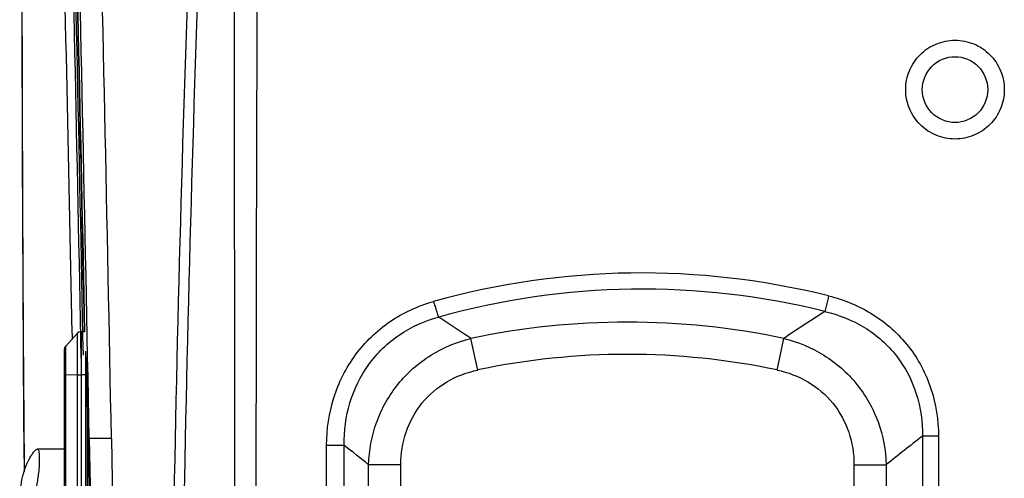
# Model space of a CAD drawing. Header units: millimetres. Extents: x 0 to 1660, y 0 to 1166.
# Tile 56 of 94: x 904 to 1043, y 456 to 520. Entities that reach past the tile are written whole.
import ezdxf

# ---------------------------------------------------------------- set-up
doc = ezdxf.new("R2010")
doc.units = ezdxf.units.MM
doc.header["$LTSCALE"] = 65.395
doc.layers.get('0').update_dxf_attribs({"linetype": 'CONTINUOUS'})
doc.layers.add('SUPERFICI', color=7, linetype='CONTINUOUS')

msp = doc.modelspace()

# ---------------------------------------------------------------- linework, layer by layer
at = {"color": 9, "linetype": 'Continuous'}
for p, q in [((934.56, 404.5), (934.32, 630.62)), ((937.61, 513.5), (937.88, 630.62)), ((937.59, 507.5), (937.61, 513.5)), ((937.35, 406.3), (937.59, 507.5)), ((910.75, 474.45), (912.34, 476.23)), ((912.34, 476.27), (912.34, 434.74)), ((912.9, 476.52), (912.9, 434.48)), ((913.44, 476.48), (912.9, 476.48)), ((910.75, 436.52), (910.75, 474.48)), ((968.59, 471.12), (967.65, 475.56)), ((1010.64, 471.12), (1011.57, 475.56)), ((913.6, 472.47), (913.6, 472.42)), ((913.63, 471.88), (913.63, 471.78)), ((913.64, 471.62), (913.64, 471.51)), ((910.75, 470.47), (912.34, 470.46)), ((913.56, 470.46), (912.9, 470.46)), ((913.65, 471.34), (913.65, 471.25)), ((913.68, 470.48), (913.68, 470.43)), ((913.76, 466.48), (913.76, 438.5)), ((1033.29, 461.84), (1031.03, 461.84)), ((1031.03, 461.84), (1031.03, 424.58)), ((1033.29, 461.84), (1033.29, 424.58)), ((913.86, 461.51), (914.04, 461.52)), ((914.04, 461.52), (915.27, 397.46)), ((917.15, 461.51), (918.39, 397.53)), ((947.38, 460.55), (949.85, 460.55)), ((947.38, 424.44), (947.38, 460.55)), ((949.85, 424.44), (949.85, 460.55)), ((957.8, 457.82), (953.27, 457.82)), ((953.27, 424.2), (953.27, 457.82)), ((957.8, 424.2), (957.8, 457.82)), ((1021.43, 457.82), (1025.96, 457.82)), ((1021.43, 457.82), (1021.43, 424.2)), ((1025.96, 457.82), (1025.96, 424.2))]:
    msp.add_line(p, q, dxfattribs=at)
at = {"color": 7, "linetype": 'Continuous'}
for p, q in [((910.75, 474.48), (912.34, 476.27)), ((910.56, 437.02), (910.56, 473.98)), ((913.56, 434.48), (913.56, 473.76)), ((913.56, 472.98), (913.56, 472.95)), ((913.56, 472.98), (913.56, 472.98)), ((913.56, 472.95), (913.57, 472.93)), ((913.57, 472.93), (913.57, 472.9)), ((913.57, 472.9), (913.57, 472.87)), ((913.57, 472.87), (913.58, 472.81)), ((913.58, 472.81), (913.58, 472.74)), ((913.58, 472.74), (913.59, 472.66)), ((913.59, 472.66), (913.59, 472.58)), ((913.59, 472.58), (913.6, 472.49)), ((913.6, 472.49), (913.61, 472.28)), ((913.61, 472.28), (913.62, 472.1)), ((913.62, 472.1), (913.63, 471.91)), ((913.63, 471.91), (913.64, 471.7)), ((913.64, 471.7), (913.65, 471.48)), ((913.65, 471.48), (913.65, 471.24)), ((913.65, 471.24), (913.66, 470.99)), ((913.66, 470.99), (913.67, 470.73)), ((913.67, 470.73), (913.68, 470.46)), ((913.68, 470.46), (913.69, 470.17)), ((913.69, 470.17), (913.69, 469.88)), ((913.69, 469.88), (913.7, 469.37)), ((913.7, 469.37), (913.86, 461.51)), ((913.86, 461.51), (914.25, 441.35)), ((910.56, 460), (906.75, 460))]:
    msp.add_line(p, q, dxfattribs=at)
at = {"color": 9, "linetype": 'Continuous'}
for centre, radius, start, end in [((-14088.41, 184.99), 15004.09, 1.099126, 1.754973), ((-14132.93, 183.9), 15048.93, 1.101492, 1.753918), ((-14085.14, 185.04), 15001.35, 1.113201, 1.755169), ((-16340.58, 133.88), 17257.73, 1.087825, 1.695592), ((-16300.4, 134.19), 17220.67, 1.089112, 1.697613), ((5266.95, 372.34), 4341.76, 177.32339, 179.66767), ((5290.51, 370.58), 4363.94, 177.31337, 179.64627), ((991.63, 376.04), 108.71, 76.033, 105.5985), ((991.73, 376.52), 105.96, 76.01, 105.6697), ((740.19, 134.89), 409.63, 56.2689, 57.0298), ((1241.04, 131.95), 413.19, 122.778, 123.7353), ((989.61, 371.42), 106.43, 78.0924, 101.9076), ((912.9, 475.73), 0.75, 89.996, 138.37), ((911.31, 473.98), 0.749, 159.9696, 166.1589), ((911.31, 473.98), 0.749, 152.3029, 158.3903), ((911.31, 473.98), 0.752, 146.1001, 152.2907), ((911.31, 473.98), 0.754, 144.5076, 146.1034), ((911.31, 473.98), 0.75, 138.3763, 144.5132), ((911.31, 473.95), 0.752, 170.7526, 179.9805), ((911.31, 473.98), 0.753, 173.8271, 175.3603), ((911.31, 473.98), 0.748, 175.3562, 179.9938), ((911.31, 473.98), 0.751, 166.1682, 170.7598), ((911.32, 473.98), 0.754, 170.7572, 173.8272), ((989.61, 371.42), 101.9, 78.0924, 101.9076), ((895.61, 471.48), 18.01, 3.6909, 3.8448), ((890.24, 471.14), 23.4, 3.2588, 3.6792), ((878.52, 470.47), 35.14, 2.8947, 3.1781), ((863.83, 469.74), 49.84, 2.4666, 2.8861), ((842.39, 468.81), 71.3, 2.2637, 2.3878), ((828.21, 468.26), 85.49, 2.0676, 2.1822), ((912.88, 643.43), 172.97, 269.8197, 270.0054), ((803.24, 467.39), 110.48, 1.6024, 2.0005), ((777.47, 466.66), 136.27, 1.2637, 1.5852), ((771.2, 466.51), 142.54, 1.1467, 1.267), ((-14083.84, 169.07), 15000.55, 1.117067, 1.147068), ((1210.05, 230.74), 292.32, 127.7641, 129.0315), ((771.63, 233.77), 288.42, 50.9682, 51.8363)]:
    msp.add_arc(centre, radius, start, end, dxfattribs=at)
at = {"color": 7, "linetype": 'Continuous'}
for centre, radius, start, end in [((-14087.54, 185), 15003.74, 1.113162, 1.755028), ((-15414.75, 148.57), 16331.48, 1.150503, 1.740186), ((912.9, 475.77), 0.75, 90, 138.3665), ((911.31, 473.98), 0.75, 138.3665, 180)]:
    msp.add_arc(centre, radius, start, end, dxfattribs=at)
at = {"color": 9, "linetype": 'Continuous'}
for points, knots in [([(1035.61, 503.56), (1034.71, 503.57), (1032.89, 503.93), (1030.59, 505.47), (1029.05, 507.78), (1028.51, 510.5), (1029.05, 513.22), (1030.59, 515.53), (1032.89, 517.07), (1034.71, 517.44), (1035.61, 517.44)], [0, 0, 0, 0, 0.125012, 0.249998, 0.375, 0.500003, 0.625005, 0.750006, 0.874988, 1, 1, 1, 1]), ([(1035.61, 517.44), (1036.51, 517.44), (1038.34, 517.08), (1040.64, 515.53), (1042.18, 513.22), (1042.72, 510.5), (1042.18, 507.78), (1040.64, 505.47), (1038.34, 503.93), (1036.51, 503.56), (1035.61, 503.56)], [0, 0, 0, 0, 0.125012, 0.249998, 0.375, 0.500003, 0.625005, 0.750006, 0.874988, 1, 1, 1, 1]), ([(1035.61, 505.88), (1034.44, 505.88), (1031.99, 506.89), (1030.53, 510.5), (1031.99, 514.11), (1034.44, 515.13), (1035.61, 515.13)], [0, 0, 0, 0, 0.249928, 0.5, 0.750072, 1, 1, 1, 1]), ([(1035.61, 515.13), (1036.79, 515.13), (1039.24, 514.12), (1040.69, 510.5), (1039.24, 506.89), (1036.79, 505.88), (1035.61, 505.88)], [0, 0, 0, 0, 0.249928, 0.5, 0.750072, 1, 1, 1, 1]), ([(1017.87, 481.54), (1017.81, 481.31), (1017.63, 480.58), (1017.45, 479.85), (1017.34, 479.34)], [0, 0, 0, 0, 0.308648, 1, 1, 1, 1]), ([(1017.87, 481.54), (1020.05, 481), (1024.27, 479.25), (1029.39, 474.67), (1032.6, 468.61), (1033.29, 464.08), (1033.29, 461.84)], [0, 0, 0, 0, 0.250075, 0.49996, 0.749872, 1, 1, 1, 1]), ([(947.38, 460.55), (947.38, 462.8), (948.04, 467.33), (951.12, 473.47), (956.06, 478.24), (960.23, 480.14), (962.4, 480.75)], [0, 0, 0, 0, 0.250351, 0.500425, 0.750244, 1, 1, 1, 1]), ([(962.4, 480.75), (962.46, 480.52), (962.68, 479.78), (962.9, 479.04), (963.11, 478.55)], [0, 0, 0, 0, 0.307541, 1, 1, 1, 1]), ([(949.85, 460.55), (949.82, 462.55), (950.34, 466.6), (953.01, 472.11), (957.43, 476.37), (961.17, 478.03), (963.11, 478.55)], [0, 0, 0, 0, 0.250217, 0.500148, 0.749984, 1, 1, 1, 1]), ([(1017.34, 479.34), (1019.29, 478.89), (1023.09, 477.39), (1027.68, 473.32), (1030.51, 467.89), (1031.06, 463.84), (1031.03, 461.84)], [0, 0, 0, 0, 0.249995, 0.499895, 0.74985, 1, 1, 1, 1]), ([(953.27, 457.82), (953.33, 459.86), (954.1, 463.94), (957.16, 469.36), (961.83, 473.48), (965.67, 475.07), (967.65, 475.56)], [0, 0, 0, 0, 0.24988, 0.499996, 0.75011, 1, 1, 1, 1]), ([(1011.57, 475.56), (1013.55, 475.07), (1017.39, 473.48), (1022.06, 469.36), (1025.12, 463.94), (1025.89, 459.86), (1025.96, 457.82)], [0, 0, 0, 0, 0.249886, 0.5, 0.750116, 1, 1, 1, 1]), ([(910.56, 470.47), (910.56, 470.47), (910.59, 470.48), (910.61, 470.47), (910.68, 470.47), (910.72, 470.47), (910.75, 470.47)], [0, 0, 0, 0, 0.06522, 0.258446, 0.573682, 1, 1, 1, 1]), ([(957.8, 457.82), (957.8, 459.36), (958.28, 462.48), (960.54, 466.62), (964.13, 469.69), (967.08, 470.8), (968.59, 471.12)], [0, 0, 0, 0, 0.250086, 0.499997, 0.74991, 1, 1, 1, 1]), ([(1010.64, 471.12), (1012.15, 470.8), (1015.09, 469.69), (1018.68, 466.62), (1020.95, 462.48), (1021.43, 459.36), (1021.43, 457.82)], [0, 0, 0, 0, 0.250087, 0.499999, 0.749911, 1, 1, 1, 1]), ([(913.56, 468.97), (913.56, 468.97), (913.58, 468.96), (913.61, 468.97), (913.66, 468.97), (913.69, 468.97), (913.71, 468.97)], [0, 0, 0, 0, 0.071803, 0.279427, 0.600083, 1, 1, 1, 1]), ([(917.15, 461.51), (916.75, 461.5), (916.02, 461.49), (915.16, 461.49), (914.61, 461.49), (914.32, 461.49), (914.15, 461.51), (914.06, 461.5), (914.04, 461.52)], [0, 0, 0, 0, 0.384018, 0.703481, 0.825778, 0.917802, 0.976393, 1, 1, 1, 1])]:
    msp.add_open_spline(points, degree=3, knots=knots, dxfattribs=at)
msp.add_open_spline([(910.57, 474.07), (910.59, 474.21), (910.66, 474.34), (910.75, 474.45)], degree=3, dxfattribs=at)
at = {"color": 7, "linetype": 'Continuous'}
for points, knots in [([(904.56, 451), (904.42, 451), (904.34, 451.3), (904.31, 451.56), (904.28, 451.91), (904.28, 452.41), (904.29, 453.12), (904.34, 453.91), (904.44, 454.77), (904.63, 455.93), (905, 457.28), (905.52, 458.48), (905.97, 459.23), (906.26, 459.63), (906.5, 459.89), (906.67, 460), (906.75, 460)], [0, 0, 0, 0, 0.043411, 0.063884, 0.088371, 0.1486, 0.221871, 0.305238, 0.395298, 0.488391, 0.669607, 0.82613, 0.88982, 0.940984, 0.977722, 1, 1, 1, 1]), ([(906.75, 460), (906.89, 460), (906.97, 459.7), (907, 459.44), (907.03, 459.09), (907.03, 458.59), (907.02, 457.88), (906.97, 457.09), (906.87, 456.23), (906.68, 455.07), (906.31, 453.72), (905.79, 452.52), (905.34, 451.77), (905.05, 451.37), (904.81, 451.11), (904.64, 451), (904.56, 451)], [0, 0, 0, 0, 0.043411, 0.063884, 0.088371, 0.1486, 0.221871, 0.305238, 0.395297, 0.488391, 0.669607, 0.82613, 0.889819, 0.940984, 0.977722, 1, 1, 1, 1])]:
    msp.add_open_spline(points, degree=3, knots=knots, dxfattribs=at)
at = {"layer": 'SUPERFICI', "color": 7, "linetype": 'Continuous'}
for p, q in [((904.56, 538.61), (904.58, 519.98)), ((904.58, 519.98), (904.63, 501.37)), ((904.63, 501.37), (904.71, 482.78)), ((904.71, 482.78), (904.82, 464.22)), ((904.82, 464.22), (904.89, 456.82))]:
    msp.add_line(p, q, dxfattribs=at)
at = {"layer": 'SUPERFICI', "color": 9, "linetype": 'Continuous'}
msp.add_line((911.63, 476.25), (911.64, 475.49), dxfattribs=at)
msp.add_arc((-14279.5, 184.9), 15193.92, 1.098748, 1.65293, dxfattribs=at)
msp.add_open_spline([(904.96, 457.05), (904.82, 473.26), (904.48, 537.46), (904.67, 601.65), (904.66, 649.63)], degree=3, knots=[0, 0, 0, 0, 0.252598, 1, 1, 1, 1], dxfattribs=at)

doc.saveas('drawing.dxf')
